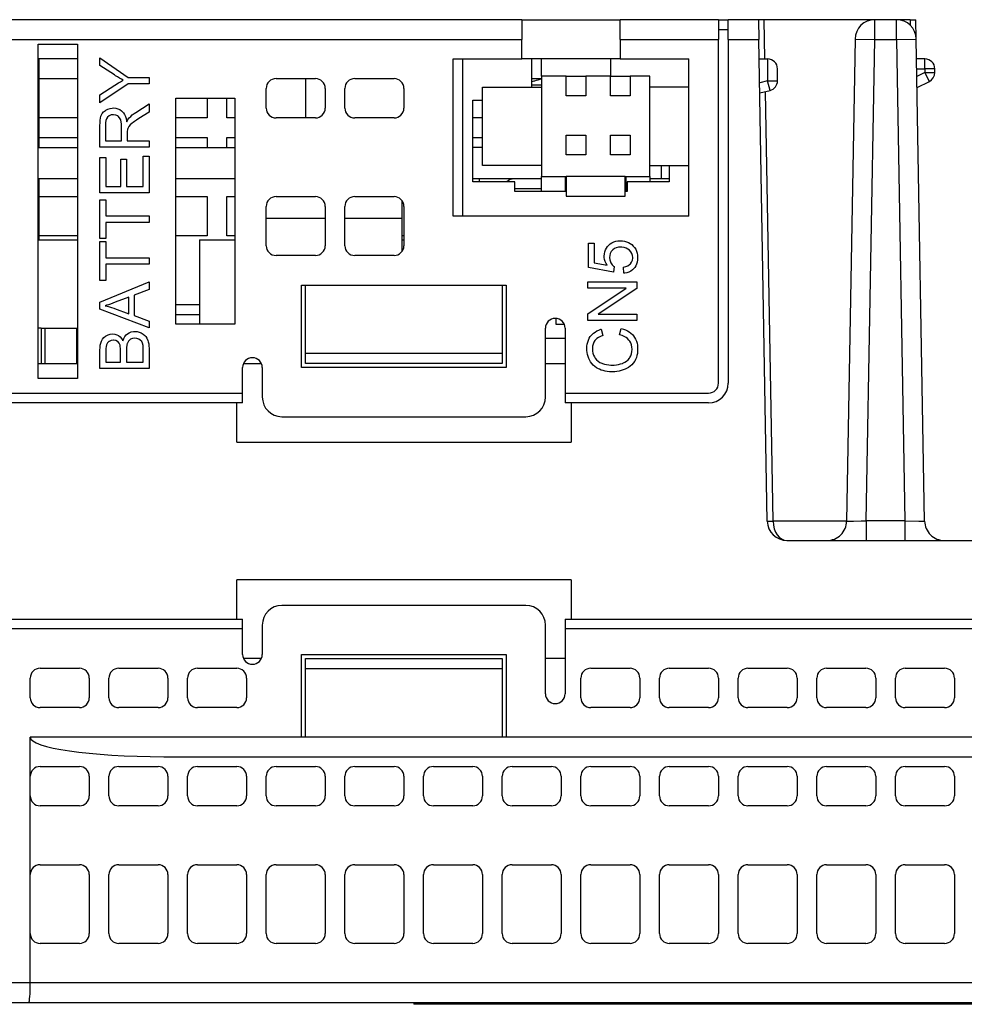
# Model space of a CAD drawing. Extents: x 14135 to 14394, y -3454 to -3177.
# Tile 4 of 25: x 14306 to 14354, y -3454 to -3403. Entities that reach past the tile are written whole.
import ezdxf

# ---------------------------------------------------------------- set-up
doc = ezdxf.new("R2010")
doc.units = 0
doc.layers.add('TEXT', color=2, linetype='CONTINUOUS')

msp = doc.modelspace()

# ---------------------------------------------------------------- linework, layer by layer
at = {"layer": 'TEXT', "color": 7}
for p, q in [((14331.21, -3403.456), (14263.21, -3403.456)), ((14331.21, -3403.456), (14331.21, -3404.456)), ((14331.21, -3403.456), (14336.21, -3403.456)), ((14341.21, -3403.456), (14336.21, -3403.456)), ((14336.21, -3404.456), (14336.21, -3403.456)), ((14341.21, -3403.456), (14341.21, -3404.456)), ((14341.21, -3403.456), (14341.71, -3403.456)), ((14341.71, -3404.456), (14341.71, -3403.456)), ((14343.248, -3403.456), (14341.71, -3403.456)), ((14343.541, -3403.456), (14343.248, -3403.456)), ((14343.248, -3403.456), (14343.265, -3404.456)), ((14343.575, -3405.456), (14343.541, -3403.456)), ((14349.155, -3403.456), (14343.541, -3403.456)), ((14349.155, -3404.456), (14349.155, -3403.456)), ((14350.265, -3403.456), (14349.155, -3403.456)), ((14350.265, -3404.456), (14350.265, -3403.456)), ((14350.955, -3403.456), (14350.265, -3403.456)), ((14350.955, -3403.456), (14351.248, -3403.456)), ((14350.955, -3403.456), (14350.96, -3403.737)), ((14351.265, -3404.439), (14351.248, -3403.456)), ((14341.21, -3403.956), (14341.71, -3403.956)), ((14263.21, -3404.456), (14331.21, -3404.456)), ((14306.61, -3404.706), (14308.61, -3404.706)), ((14306.61, -3421.706), (14306.61, -3404.706)), ((14308.61, -3404.706), (14308.61, -3421.706)), ((14331.21, -3405.456), (14331.21, -3404.456)), ((14336.21, -3404.456), (14341.21, -3404.456)), ((14336.21, -3404.456), (14336.21, -3405.456)), ((14341.21, -3421.956), (14341.21, -3404.456)), ((14341.71, -3404.456), (14343.265, -3404.456)), ((14341.71, -3404.456), (14341.71, -3421.956)), ((14343.693, -3428.974), (14343.265, -3404.456)), ((14348.156, -3404.439), (14347.727, -3428.974)), ((14348.156, -3404.439), (14349.155, -3404.456)), ((14348.728, -3428.956), (14349.155, -3404.456)), ((14349.155, -3404.456), (14350.265, -3404.456)), ((14350.265, -3404.456), (14351.265, -3404.439)), ((14350.265, -3404.456), (14350.693, -3428.956)), ((14351.693, -3428.974), (14351.265, -3404.439)), ((14308.61, -3405.456), (14306.61, -3405.456)), ((14306.639, -3405.456), (14306.641, -3406.456)), ((14309.755, -3405.785), (14309.755, -3405.4)), ((14309.755, -3405.4), (14311.196, -3406.396)), ((14310.49, -3406.269), (14309.755, -3405.785)), ((14327.71, -3405.456), (14331.21, -3405.456)), ((14327.71, -3413.456), (14327.71, -3405.456)), ((14328.21, -3413.456), (14328.21, -3405.456)), ((14336.21, -3405.456), (14331.21, -3405.456)), ((14331.71, -3406.882), (14331.71, -3405.456)), ((14332.21, -3406.332), (14332.21, -3405.456)), ((14335.71, -3405.456), (14335.71, -3406.332)), ((14336.21, -3405.456), (14339.71, -3405.456)), ((14339.71, -3413.456), (14339.71, -3405.456)), ((14343.283, -3405.456), (14343.71, -3405.456)), ((14343.71, -3405.456), (14343.71, -3406.566)), ((14351.71, -3405.456), (14351.283, -3405.456)), ((14351.71, -3405.956), (14351.71, -3405.456)), ((14310.546, -3406.305), (14310.49, -3406.269)), ((14344.21, -3406.566), (14344.21, -3405.956)), ((14351.291, -3405.956), (14351.71, -3405.956)), ((14351.71, -3406.147), (14351.298, -3406.353)), ((14352.21, -3405.956), (14351.71, -3405.956)), ((14351.71, -3405.956), (14351.71, -3406.147)), ((14351.934, -3406.594), (14351.71, -3406.147)), ((14351.71, -3406.147), (14352.21, -3406.147)), ((14352.21, -3406.147), (14352.21, -3405.956)), ((14306.641, -3406.456), (14306.643, -3408.456)), ((14306.641, -3406.456), (14308.61, -3406.456)), ((14311.196, -3406.726), (14309.755, -3407.689)), ((14309.755, -3407.287), (14310.509, -3406.794)), ((14310.509, -3406.794), (14310.705, -3406.672)), ((14310.649, -3406.371), (14310.546, -3406.305)), ((14310.749, -3406.432), (14310.649, -3406.371)), ((14310.705, -3406.672), (14310.803, -3406.614)), ((14310.842, -3406.489), (14310.749, -3406.432)), ((14310.803, -3406.614), (14310.902, -3406.558)), ((14310.932, -3406.541), (14310.842, -3406.489)), ((14310.902, -3406.558), (14310.932, -3406.541)), ((14311.196, -3406.396), (14312.255, -3406.396)), ((14312.255, -3406.726), (14311.196, -3406.726)), ((14312.255, -3406.396), (14312.255, -3406.726)), ((14318.71, -3406.456), (14320.71, -3406.456)), ((14320.21, -3406.456), (14320.21, -3408.456)), ((14322.71, -3406.456), (14324.71, -3406.456)), ((14331.71, -3406.456), (14332.21, -3406.456)), ((14331.71, -3406.772), (14332.21, -3406.772)), ((14331.846, -3406.581), (14331.828, -3406.581)), ((14331.861, -3406.576), (14331.858, -3406.576)), ((14333.46, -3406.332), (14332.21, -3406.332)), ((14332.21, -3406.332), (14332.21, -3411.432)), ((14333.46, -3407.332), (14333.46, -3406.332)), ((14333.46, -3406.332), (14334.46, -3406.332)), ((14334.46, -3406.332), (14334.46, -3407.332)), ((14335.71, -3406.332), (14334.46, -3406.332)), ((14335.71, -3407.332), (14335.71, -3406.332)), ((14335.71, -3406.332), (14336.71, -3406.332)), ((14336.71, -3406.332), (14336.71, -3407.332)), ((14337.71, -3406.332), (14336.71, -3406.332)), ((14337.71, -3411.432), (14337.71, -3406.332)), ((14343.71, -3406.566), (14343.304, -3406.667)), ((14343.71, -3406.566), (14344.21, -3406.566)), ((14343.831, -3407.051), (14343.71, -3406.566)), ((14351.308, -3406.907), (14351.934, -3406.594)), ((14309.755, -3407.689), (14309.755, -3407.287)), ((14318.21, -3407.956), (14318.21, -3406.956)), ((14321.21, -3406.956), (14321.21, -3407.956)), ((14322.21, -3407.956), (14322.21, -3406.956)), ((14325.21, -3406.956), (14325.21, -3407.956)), ((14329.21, -3410.882), (14329.21, -3406.882)), ((14329.21, -3406.882), (14332.21, -3406.882)), ((14339.71, -3406.882), (14337.71, -3406.882)), ((14343.313, -3407.181), (14343.831, -3407.051)), ((14343.986, -3428.974), (14343.604, -3407.108)), ((14311.574, -3408.178), (14312.255, -3407.744)), ((14312.255, -3407.744), (14312.255, -3408.16)), ((14313.61, -3407.456), (14316.61, -3407.456)), ((14313.61, -3418.956), (14313.61, -3407.456)), ((14315.21, -3407.456), (14315.21, -3408.456)), ((14316.21, -3408.456), (14316.21, -3407.456)), ((14316.61, -3407.456), (14316.61, -3418.956)), ((14328.71, -3407.556), (14329.21, -3407.556)), ((14328.71, -3411.706), (14328.71, -3407.556)), ((14334.46, -3407.332), (14333.46, -3407.332)), ((14336.71, -3407.332), (14335.71, -3407.332)), ((14309.822, -3408.329), (14309.872, -3408.231)), ((14309.872, -3408.231), (14309.941, -3408.145)), ((14309.941, -3408.145), (14310.029, -3408.072)), ((14310.029, -3408.072), (14310.06, -3408.052)), ((14310.06, -3408.052), (14310.161, -3408.001)), ((14310.161, -3408.001), (14310.267, -3407.967)), ((14310.267, -3407.967), (14310.38, -3407.95)), ((14310.436, -3408.289), (14310.324, -3408.304)), ((14310.38, -3407.95), (14310.436, -3407.948)), ((14310.436, -3407.948), (14310.554, -3407.957)), ((14310.448, -3408.289), (14310.436, -3408.289)), ((14310.558, -3408.307), (14310.448, -3408.289)), ((14310.554, -3407.957), (14310.662, -3407.984)), ((14310.662, -3407.984), (14310.761, -3408.028)), ((14310.761, -3408.028), (14310.851, -3408.091)), ((14310.851, -3408.091), (14310.885, -3408.12)), ((14310.885, -3408.12), (14310.95, -3408.192)), ((14310.95, -3408.192), (14311.005, -3408.278)), ((14311.005, -3408.278), (14311.05, -3408.378)), ((14311.401, -3408.304), (14311.495, -3408.232)), ((14311.495, -3408.232), (14311.574, -3408.178)), ((14312.255, -3408.16), (14311.735, -3408.49)), ((14306.643, -3408.456), (14306.644, -3409.456)), ((14308.61, -3408.456), (14306.643, -3408.456)), ((14309.755, -3408.837), (14309.758, -3408.698)), ((14309.758, -3408.698), (14309.768, -3408.573)), ((14309.768, -3408.573), (14309.784, -3408.464)), ((14309.784, -3408.464), (14309.807, -3408.371)), ((14309.807, -3408.371), (14309.822, -3408.329)), ((14310.037, -3408.709), (14310.031, -3408.824)), ((14310.057, -3408.592), (14310.037, -3408.709)), ((14310.094, -3408.494), (14310.057, -3408.592)), ((14310.145, -3408.416), (14310.094, -3408.494)), ((14310.226, -3408.347), (14310.145, -3408.416)), ((14310.324, -3408.304), (14310.226, -3408.347)), ((14310.661, -3408.355), (14310.558, -3408.307)), ((14310.681, -3408.37), (14310.661, -3408.355)), ((14310.757, -3408.447), (14310.681, -3408.37)), ((14310.81, -3408.549), (14310.757, -3408.447)), ((14310.815, -3408.561), (14310.81, -3408.549)), ((14310.839, -3408.656), (14310.815, -3408.561)), ((14310.854, -3408.77), (14310.839, -3408.656)), ((14310.858, -3408.904), (14310.854, -3408.77)), ((14311.05, -3408.378), (14311.086, -3408.491)), ((14311.086, -3408.491), (14311.112, -3408.617)), ((14311.112, -3408.617), (14311.117, -3408.652)), ((14311.117, -3408.652), (14311.178, -3408.539)), ((14311.178, -3408.539), (14311.238, -3408.457)), ((14311.238, -3408.457), (14311.242, -3408.452)), ((14311.242, -3408.452), (14311.317, -3408.376)), ((14311.39, -3408.729), (14311.292, -3408.814)), ((14311.317, -3408.376), (14311.401, -3408.304)), ((14311.436, -3408.693), (14311.39, -3408.729)), ((14311.52, -3408.633), (14311.436, -3408.693)), ((14311.619, -3408.565), (14311.52, -3408.633)), ((14311.735, -3408.49), (14311.619, -3408.565)), ((14315.21, -3408.456), (14313.61, -3408.456)), ((14316.61, -3408.456), (14316.21, -3408.456)), ((14320.71, -3408.456), (14318.71, -3408.456)), ((14324.71, -3408.456), (14322.71, -3408.456)), ((14329.21, -3408.456), (14328.71, -3408.456)), ((14309.755, -3409.945), (14309.755, -3408.837)), ((14310.031, -3408.824), (14310.031, -3409.615)), ((14310.858, -3409.615), (14310.858, -3408.904)), ((14311.146, -3409.144), (14311.145, -3409.231)), ((14311.145, -3409.231), (14311.145, -3409.615)), ((14311.156, -3409.047), (14311.146, -3409.144)), ((14311.172, -3408.999), (14311.156, -3409.047)), ((14311.223, -3408.895), (14311.172, -3408.999)), ((14311.226, -3408.889), (14311.223, -3408.895)), ((14311.292, -3408.814), (14311.226, -3408.889)), ((14306.644, -3409.456), (14306.645, -3409.956)), ((14306.644, -3409.456), (14308.61, -3409.456)), ((14310.031, -3409.615), (14310.858, -3409.615)), ((14311.145, -3409.615), (14312.255, -3409.615)), ((14312.255, -3409.615), (14312.255, -3409.945)), ((14313.61, -3409.456), (14315.21, -3409.456)), ((14315.21, -3409.456), (14315.21, -3409.956)), ((14316.21, -3409.956), (14316.21, -3409.456)), ((14316.21, -3409.456), (14316.61, -3409.456)), ((14328.71, -3409.456), (14329.21, -3409.456)), ((14333.46, -3409.332), (14334.46, -3409.332)), ((14333.46, -3410.332), (14333.46, -3409.332)), ((14334.46, -3409.332), (14334.46, -3410.332)), ((14335.71, -3409.332), (14336.71, -3409.332)), ((14335.71, -3410.332), (14335.71, -3409.332)), ((14336.71, -3409.332), (14336.71, -3410.332)), ((14306.61, -3409.956), (14308.61, -3409.956)), ((14312.255, -3409.945), (14309.755, -3409.945)), ((14313.61, -3409.956), (14316.61, -3409.956)), ((14329.21, -3409.956), (14328.71, -3409.956)), ((14309.755, -3412.269), (14309.755, -3410.465)), ((14309.755, -3410.465), (14310.049, -3410.465)), ((14310.049, -3410.465), (14310.049, -3411.939)), ((14310.816, -3411.939), (14310.816, -3410.558)), ((14310.816, -3410.558), (14311.109, -3410.558)), ((14311.109, -3410.558), (14311.109, -3411.939)), ((14311.959, -3411.939), (14311.959, -3410.407)), ((14311.959, -3410.407), (14312.255, -3410.407)), ((14312.255, -3410.407), (14312.255, -3412.269)), ((14334.46, -3410.332), (14333.46, -3410.332)), ((14336.71, -3410.332), (14335.71, -3410.332)), ((14332.21, -3410.882), (14329.21, -3410.882)), ((14337.71, -3410.882), (14339.71, -3410.882)), ((14338.31, -3411.556), (14338.31, -3410.882)), ((14338.71, -3410.882), (14338.71, -3411.706)), ((14308.61, -3411.556), (14306.61, -3411.556)), ((14306.647, -3411.556), (14306.648, -3412.456)), ((14316.61, -3411.556), (14313.61, -3411.556)), ((14332.21, -3411.556), (14328.71, -3411.556)), ((14330.86, -3411.706), (14328.71, -3411.706)), ((14329.06, -3411.706), (14329.06, -3411.556)), ((14330.86, -3412.206), (14330.86, -3411.706)), ((14332.21, -3412.206), (14332.21, -3411.432)), ((14332.21, -3411.432), (14333.46, -3411.432)), ((14333.41, -3411.432), (14333.41, -3412.206)), ((14333.46, -3411.556), (14333.41, -3411.556)), ((14336.46, -3411.432), (14333.46, -3411.432)), ((14333.46, -3411.432), (14333.46, -3412.432)), ((14336.46, -3412.432), (14336.46, -3411.432)), ((14336.46, -3411.432), (14337.71, -3411.432)), ((14336.51, -3411.556), (14336.46, -3411.556)), ((14336.51, -3412.206), (14336.51, -3411.432)), ((14336.56, -3411.706), (14336.56, -3412.206)), ((14338.71, -3411.706), (14336.56, -3411.706)), ((14337.71, -3411.432), (14337.71, -3411.706)), ((14338.31, -3411.556), (14337.71, -3411.556)), ((14338.71, -3411.556), (14338.31, -3411.556)), ((14312.255, -3412.269), (14309.755, -3412.269)), ((14310.049, -3411.939), (14310.816, -3411.939)), ((14311.109, -3411.939), (14311.959, -3411.939)), ((14332.21, -3412.056), (14330.86, -3412.056)), ((14333.46, -3412.206), (14330.86, -3412.206)), ((14333.41, -3412.056), (14333.46, -3412.056)), ((14336.46, -3412.056), (14336.51, -3412.056)), ((14336.56, -3412.206), (14336.46, -3412.206)), ((14306.648, -3412.456), (14306.65, -3414.456)), ((14306.648, -3412.456), (14308.61, -3412.456)), ((14309.755, -3414.595), (14309.755, -3412.615)), ((14309.755, -3412.615), (14310.049, -3412.615)), ((14310.049, -3412.615), (14310.049, -3413.442)), ((14313.61, -3412.456), (14315.21, -3412.456)), ((14315.21, -3412.456), (14315.21, -3414.456)), ((14316.21, -3414.456), (14316.21, -3412.456)), ((14316.21, -3412.456), (14316.61, -3412.456)), ((14318.71, -3412.456), (14320.71, -3412.456)), ((14322.71, -3412.456), (14324.71, -3412.456)), ((14325.11, -3412.656), (14325.11, -3413.556)), ((14333.46, -3412.432), (14336.46, -3412.432)), ((14318.21, -3414.956), (14318.21, -3412.956)), ((14321.21, -3412.956), (14321.21, -3414.956)), ((14322.21, -3414.956), (14322.21, -3412.956)), ((14325.21, -3412.956), (14325.21, -3414.956)), ((14310.049, -3413.442), (14312.255, -3413.442)), ((14312.255, -3413.772), (14310.049, -3413.772)), ((14310.049, -3413.772), (14310.049, -3414.595)), ((14312.255, -3413.442), (14312.255, -3413.772)), ((14318.21, -3413.556), (14320.96, -3413.556)), ((14320.96, -3413.556), (14321.21, -3413.556)), ((14322.21, -3413.556), (14325.11, -3413.556)), ((14325.11, -3413.556), (14325.11, -3415.256)), ((14339.71, -3413.456), (14327.71, -3413.456)), ((14306.61, -3414.656), (14308.61, -3414.656)), ((14306.65, -3414.456), (14306.651, -3414.656)), ((14308.61, -3414.456), (14306.65, -3414.456)), ((14310.049, -3414.595), (14309.755, -3414.595)), ((14309.755, -3416.726), (14309.755, -3414.747)), ((14309.755, -3414.747), (14310.049, -3414.747)), ((14310.049, -3414.747), (14310.049, -3415.573)), ((14315.21, -3414.456), (14313.61, -3414.456)), ((14314.81, -3414.656), (14316.61, -3414.656)), ((14314.81, -3414.656), (14314.81, -3418.956)), ((14316.61, -3414.456), (14316.21, -3414.456)), ((14325.21, -3414.456), (14325.11, -3414.456)), ((14325.11, -3414.656), (14325.21, -3414.656)), ((14335.706, -3414.862), (14335.792, -3414.806)), ((14335.792, -3414.806), (14335.885, -3414.762)), ((14335.885, -3414.762), (14335.986, -3414.731)), ((14335.986, -3414.731), (14336.094, -3414.712)), ((14336.094, -3414.712), (14336.209, -3414.706)), ((14336.209, -3414.706), (14336.21, -3414.706)), ((14336.21, -3414.706), (14336.323, -3414.711)), ((14336.323, -3414.711), (14336.43, -3414.729)), ((14336.43, -3414.729), (14336.533, -3414.757)), ((14336.533, -3414.757), (14336.63, -3414.798)), ((14336.63, -3414.798), (14336.722, -3414.849)), ((14334.591, -3416.065), (14334.591, -3414.823)), ((14334.591, -3414.823), (14334.884, -3414.823)), ((14334.884, -3414.823), (14334.884, -3415.82)), ((14335.406, -3415.372), (14335.427, -3415.268)), ((14335.427, -3415.268), (14335.462, -3415.169)), ((14335.462, -3415.169), (14335.51, -3415.077)), ((14335.51, -3415.077), (14335.571, -3414.991)), ((14335.571, -3414.991), (14335.627, -3414.931)), ((14335.627, -3414.931), (14335.706, -3414.862)), ((14335.756, -3415.257), (14335.709, -3415.348)), ((14335.823, -3415.178), (14335.756, -3415.257)), ((14335.839, -3415.163), (14335.823, -3415.178)), ((14335.919, -3415.106), (14335.839, -3415.163)), ((14336.013, -3415.064), (14335.919, -3415.106)), ((14336.118, -3415.039), (14336.013, -3415.064)), ((14336.237, -3415.031), (14336.118, -3415.039)), ((14336.295, -3415.033), (14336.237, -3415.031)), ((14336.407, -3415.047), (14336.295, -3415.033)), ((14336.51, -3415.078), (14336.407, -3415.047)), ((14336.6, -3415.124), (14336.51, -3415.078)), ((14336.68, -3415.184), (14336.6, -3415.124)), ((14336.752, -3415.264), (14336.68, -3415.184)), ((14336.722, -3414.849), (14336.797, -3414.903)), ((14336.805, -3415.353), (14336.752, -3415.264)), ((14336.797, -3414.903), (14336.876, -3414.974)), ((14336.876, -3414.974), (14336.944, -3415.053)), ((14336.944, -3415.053), (14336.999, -3415.138)), ((14336.999, -3415.138), (14337.042, -3415.231)), ((14337.042, -3415.231), (14337.073, -3415.33)), ((14310.049, -3415.573), (14312.255, -3415.573)), ((14312.255, -3415.573), (14312.255, -3415.903)), ((14320.71, -3415.456), (14318.71, -3415.456)), ((14324.71, -3415.456), (14322.71, -3415.456)), ((14335.4, -3415.483), (14335.406, -3415.372)), ((14335.403, -3415.554), (14335.4, -3415.483)), ((14335.42, -3415.657), (14335.403, -3415.554)), ((14335.451, -3415.758), (14335.42, -3415.657)), ((14335.496, -3415.857), (14335.451, -3415.758)), ((14335.68, -3415.45), (14335.67, -3415.564)), ((14335.67, -3415.564), (14335.681, -3415.676)), ((14335.709, -3415.348), (14335.68, -3415.45)), ((14335.681, -3415.676), (14335.711, -3415.777)), ((14335.711, -3415.777), (14335.737, -3415.831)), ((14336.728, -3415.873), (14336.79, -3415.786)), ((14336.79, -3415.786), (14336.83, -3415.69)), ((14336.836, -3415.452), (14336.805, -3415.353)), ((14336.83, -3415.69), (14336.847, -3415.583)), ((14336.848, -3415.559), (14336.836, -3415.452)), ((14336.847, -3415.583), (14336.848, -3415.559)), ((14337.075, -3415.786), (14337.045, -3415.888)), ((14337.073, -3415.33), (14337.093, -3415.437)), ((14337.093, -3415.677), (14337.075, -3415.786)), ((14337.093, -3415.437), (14337.099, -3415.551)), ((14337.099, -3415.559), (14337.093, -3415.677)), ((14337.099, -3415.551), (14337.099, -3415.559)), ((14312.255, -3415.903), (14310.049, -3415.903)), ((14310.049, -3415.903), (14310.049, -3416.726)), ((14335.875, -3416.307), (14334.591, -3416.065)), ((14334.884, -3415.82), (14335.557, -3415.954)), ((14335.557, -3415.954), (14335.496, -3415.857)), ((14335.737, -3415.831), (14335.801, -3415.922)), ((14335.801, -3415.922), (14335.879, -3415.995)), ((14335.913, -3416.019), (14335.875, -3416.307)), ((14335.879, -3415.995), (14335.913, -3416.019)), ((14336.375, -3416.04), (14336.494, -3416.013)), ((14336.402, -3416.362), (14336.375, -3416.04)), ((14336.494, -3416.013), (14336.595, -3415.973)), ((14336.658, -3416.298), (14336.557, -3416.333)), ((14336.595, -3415.973), (14336.679, -3415.919)), ((14336.75, -3416.25), (14336.658, -3416.298)), ((14336.679, -3415.919), (14336.728, -3415.873)), ((14336.833, -3416.188), (14336.75, -3416.25)), ((14336.908, -3416.114), (14336.833, -3416.188)), ((14336.948, -3416.067), (14336.908, -3416.114)), ((14337.002, -3415.982), (14336.948, -3416.067)), ((14337.045, -3415.888), (14337.002, -3415.982)), ((14310.049, -3416.726), (14309.755, -3416.726)), ((14309.755, -3417.825), (14312.255, -3416.803)), ((14312.255, -3416.803), (14312.255, -3417.179)), ((14334.558, -3417.109), (14334.558, -3416.793)), ((14334.558, -3416.793), (14337.057, -3416.793)), ((14336.447, -3416.356), (14336.402, -3416.362)), ((14336.557, -3416.333), (14336.447, -3416.356)), ((14337.057, -3416.793), (14337.057, -3417.132)), ((14312.255, -3417.179), (14311.497, -3417.47)), ((14320.01, -3421.156), (14320.01, -3416.956)), ((14320.01, -3416.956), (14330.41, -3416.956)), ((14320.21, -3420.42), (14320.21, -3416.956)), ((14330.21, -3416.956), (14330.21, -3420.42)), ((14330.41, -3416.956), (14330.41, -3421.156)), ((14334.558, -3418.421), (14336.52, -3417.109)), ((14336.52, -3417.109), (14334.558, -3417.109)), ((14337.057, -3417.132), (14335.092, -3418.443)), ((14311.228, -3417.573), (14310.536, -3417.834)), ((14311.228, -3418.419), (14311.228, -3417.573)), ((14311.497, -3417.47), (14311.497, -3418.514)), ((14309.755, -3418.181), (14309.755, -3417.825)), ((14312.255, -3419.14), (14309.755, -3418.181)), ((14310.086, -3417.99), (14310.017, -3418.01)), ((14310.017, -3418.01), (14310.129, -3418.035)), ((14310.184, -3417.959), (14310.086, -3417.99)), ((14310.129, -3418.035), (14310.239, -3418.063)), ((14310.291, -3417.923), (14310.184, -3417.959)), ((14310.239, -3418.063), (14310.349, -3418.096)), ((14310.409, -3417.881), (14310.291, -3417.923)), ((14310.349, -3418.096), (14310.459, -3418.132)), ((14310.536, -3417.834), (14310.409, -3417.881)), ((14310.459, -3418.132), (14310.494, -3418.145)), ((14310.494, -3418.145), (14311.228, -3418.419)), ((14313.61, -3417.956), (14314.81, -3417.956)), ((14311.497, -3418.514), (14312.255, -3418.789)), ((14312.255, -3418.789), (14312.255, -3419.14)), ((14313.61, -3418.456), (14314.81, -3418.456)), ((14332.94, -3418.657), (14332.94, -3418.956)), ((14334.558, -3418.76), (14334.558, -3418.421)), ((14337.057, -3418.76), (14334.558, -3418.76)), ((14335.092, -3418.443), (14337.057, -3418.443)), ((14337.057, -3418.443), (14337.057, -3418.76)), ((14306.765, -3419.156), (14306.61, -3419.156)), ((14306.765, -3419.156), (14306.965, -3419.156)), ((14306.765, -3419.156), (14306.765, -3420.956)), ((14306.965, -3420.956), (14306.965, -3419.156)), ((14306.965, -3419.156), (14308.565, -3419.156)), ((14308.565, -3419.156), (14308.61, -3419.156)), ((14308.565, -3419.156), (14308.565, -3420.956)), ((14311.348, -3419.344), (14311.459, -3419.324)), ((14311.459, -3419.324), (14311.53, -3419.321)), ((14311.53, -3419.321), (14311.646, -3419.329)), ((14316.61, -3418.956), (14313.61, -3418.956)), ((14332.41, -3422.656), (14332.41, -3419.156)), ((14332.94, -3418.956), (14333.368, -3418.956)), ((14333.41, -3419.156), (14333.41, -3422.456)), ((14334.931, -3419.348), (14335.023, -3419.294)), ((14335.023, -3419.294), (14335.124, -3419.248)), ((14335.124, -3419.248), (14335.233, -3419.209)), ((14335.233, -3419.209), (14335.243, -3419.206)), ((14335.243, -3419.206), (14335.32, -3419.532)), ((14336.181, -3419.494), (14336.264, -3419.164)), ((14336.264, -3419.164), (14336.379, -3419.198)), ((14336.379, -3419.198), (14336.486, -3419.238)), ((14336.486, -3419.238), (14336.584, -3419.286)), ((14336.584, -3419.286), (14336.675, -3419.342)), ((14309.795, -3419.912), (14309.825, -3419.819)), ((14309.825, -3419.819), (14309.83, -3419.809)), ((14309.83, -3419.809), (14309.885, -3419.709)), ((14309.885, -3419.709), (14309.957, -3419.623)), ((14309.957, -3419.623), (14310.043, -3419.552)), ((14310.043, -3419.552), (14310.064, -3419.538)), ((14310.064, -3419.538), (14310.168, -3419.486)), ((14310.168, -3419.486), (14310.275, -3419.454)), ((14310.217, -3419.824), (14310.213, -3419.826)), ((14310.318, -3419.782), (14310.217, -3419.824)), ((14310.275, -3419.454), (14310.385, -3419.441)), ((14310.433, -3419.767), (14310.318, -3419.782)), ((14310.385, -3419.441), (14310.394, -3419.441)), ((14310.394, -3419.441), (14310.506, -3419.452)), ((14310.44, -3419.767), (14310.433, -3419.767)), ((14310.556, -3419.784), (14310.44, -3419.767)), ((14310.506, -3419.452), (14310.613, -3419.486)), ((14310.652, -3419.83), (14310.556, -3419.784)), ((14310.613, -3419.486), (14310.696, -3419.528)), ((14310.696, -3419.528), (14310.781, -3419.593)), ((14310.781, -3419.593), (14310.856, -3419.677)), ((14310.856, -3419.677), (14310.918, -3419.778)), ((14310.918, -3419.778), (14310.925, -3419.79)), ((14310.925, -3419.79), (14310.966, -3419.678)), ((14310.966, -3419.678), (14311.022, -3419.579)), ((14311.022, -3419.579), (14311.09, -3419.495)), ((14311.09, -3419.495), (14311.151, -3419.441)), ((14311.206, -3419.811), (14311.149, -3419.909)), ((14311.151, -3419.441), (14311.245, -3419.383)), ((14311.286, -3419.735), (14311.206, -3419.811)), ((14311.245, -3419.383), (14311.348, -3419.344)), ((14311.312, -3419.718), (14311.286, -3419.735)), ((14311.415, -3419.677), (14311.312, -3419.718)), ((14311.53, -3419.663), (14311.415, -3419.677)), ((14311.638, -3419.674), (14311.53, -3419.663)), ((14311.739, -3419.712), (14311.638, -3419.674)), ((14311.646, -3419.329), (14311.756, -3419.354)), ((14311.806, -3419.757), (14311.739, -3419.712)), ((14311.756, -3419.354), (14311.855, -3419.393)), ((14311.88, -3419.838), (14311.806, -3419.757)), ((14311.855, -3419.393), (14311.96, -3419.456)), ((14311.96, -3419.456), (14312.045, -3419.527)), ((14312.045, -3419.527), (14312.09, -3419.577)), ((14312.09, -3419.577), (14312.145, -3419.668)), ((14312.145, -3419.668), (14312.19, -3419.774)), ((14312.19, -3419.774), (14312.212, -3419.851)), ((14332.41, -3419.656), (14333.41, -3419.656)), ((14334.559, -3419.859), (14334.593, -3419.76)), ((14334.593, -3419.76), (14334.638, -3419.667)), ((14334.638, -3419.667), (14334.692, -3419.581)), ((14334.692, -3419.581), (14334.706, -3419.563)), ((14334.706, -3419.563), (14334.773, -3419.483)), ((14334.773, -3419.483), (14334.848, -3419.412)), ((14334.848, -3419.412), (14334.931, -3419.348)), ((14334.922, -3419.784), (14334.869, -3419.87)), ((14334.947, -3419.753), (14334.922, -3419.784)), ((14335.018, -3419.685), (14334.947, -3419.753)), ((14335.104, -3419.627), (14335.018, -3419.685)), ((14335.204, -3419.575), (14335.104, -3419.627)), ((14335.32, -3419.532), (14335.204, -3419.575)), ((14336.197, -3419.498), (14336.181, -3419.494)), ((14336.312, -3419.531), (14336.197, -3419.498)), ((14336.416, -3419.572), (14336.312, -3419.531)), ((14336.508, -3419.623), (14336.416, -3419.572)), ((14336.588, -3419.685), (14336.508, -3419.623)), ((14336.657, -3419.755), (14336.588, -3419.685)), ((14336.702, -3419.815), (14336.657, -3419.755)), ((14336.675, -3419.342), (14336.756, -3419.404)), ((14336.752, -3419.906), (14336.702, -3419.815)), ((14336.756, -3419.404), (14336.829, -3419.473)), ((14336.829, -3419.473), (14336.884, -3419.537)), ((14336.884, -3419.537), (14336.945, -3419.621)), ((14336.945, -3419.621), (14336.995, -3419.712)), ((14336.995, -3419.712), (14337.036, -3419.808)), ((14337.036, -3419.808), (14337.067, -3419.909)), ((14309.755, -3420.269), (14309.759, -3420.137)), ((14309.755, -3421.206), (14309.755, -3420.269)), ((14309.759, -3420.137), (14309.773, -3420.018)), ((14309.773, -3420.018), (14309.795, -3419.912)), ((14310.05, -3420.323), (14310.049, -3420.376)), ((14310.055, -3420.185), (14310.05, -3420.323)), ((14310.066, -3420.077), (14310.055, -3420.185)), ((14310.084, -3419.997), (14310.066, -3420.077)), ((14310.132, -3419.901), (14310.084, -3419.997)), ((14310.213, -3419.826), (14310.132, -3419.901)), ((14310.656, -3419.834), (14310.652, -3419.83)), ((14310.728, -3419.912), (14310.656, -3419.834)), ((14310.777, -3420.02), (14310.728, -3419.912)), ((14310.79, -3420.084), (14310.777, -3420.02)), ((14310.801, -3420.193), (14310.79, -3420.084)), ((14310.806, -3420.336), (14310.801, -3420.193)), ((14311.106, -3420.132), (14311.1, -3420.263)), ((14311.1, -3420.263), (14311.1, -3420.876)), ((14311.12, -3420.021), (14311.106, -3420.132)), ((14311.141, -3419.932), (14311.12, -3420.021)), ((14311.149, -3419.909), (14311.141, -3419.932)), ((14311.917, -3419.913), (14311.88, -3419.838)), ((14311.948, -3420.029), (14311.917, -3419.913)), ((14311.957, -3420.116), (14311.948, -3420.029)), ((14311.959, -3420.255), (14311.957, -3420.116)), ((14311.959, -3420.876), (14311.959, -3420.255)), ((14312.212, -3419.851), (14312.232, -3419.949)), ((14312.232, -3419.949), (14312.247, -3420.059)), ((14312.247, -3420.059), (14312.254, -3420.181)), ((14312.254, -3420.181), (14312.255, -3420.255)), ((14312.255, -3420.255), (14312.255, -3421.206)), ((14334.515, -3420.192), (14334.519, -3420.075)), ((14334.517, -3420.283), (14334.515, -3420.192)), ((14334.53, -3420.393), (14334.517, -3420.283)), ((14334.519, -3420.075), (14334.535, -3419.964)), ((14334.535, -3419.964), (14334.559, -3419.859)), ((14334.806, -3420.071), (14334.798, -3420.187)), ((14334.798, -3420.187), (14334.798, -3420.2)), ((14334.798, -3420.2), (14334.804, -3420.318)), ((14334.804, -3420.318), (14334.823, -3420.427)), ((14334.83, -3419.966), (14334.806, -3420.071)), ((14334.869, -3419.87), (14334.83, -3419.966)), ((14336.788, -3420.005), (14336.752, -3419.906)), ((14336.809, -3420.111), (14336.788, -3420.005)), ((14336.808, -3420.347), (14336.817, -3420.238)), ((14336.817, -3420.225), (14336.809, -3420.111)), ((14336.817, -3420.238), (14336.817, -3420.225)), ((14337.067, -3419.909), (14337.087, -3420.017)), ((14337.095, -3420.322), (14337.084, -3420.438)), ((14337.087, -3420.017), (14337.098, -3420.129)), ((14337.099, -3420.198), (14337.095, -3420.322)), ((14337.098, -3420.129), (14337.099, -3420.198)), ((14310.049, -3420.376), (14310.049, -3420.876)), ((14310.806, -3420.876), (14310.806, -3420.336)), ((14320.21, -3420.42), (14330.21, -3420.42)), ((14320.21, -3420.956), (14320.21, -3420.42)), ((14330.21, -3420.42), (14330.21, -3420.956)), ((14334.549, -3420.499), (14334.53, -3420.393)), ((14334.579, -3420.601), (14334.549, -3420.499)), ((14334.617, -3420.702), (14334.579, -3420.601)), ((14334.664, -3420.798), (14334.617, -3420.702)), ((14334.707, -3420.868), (14334.664, -3420.798)), ((14334.823, -3420.427), (14334.854, -3420.527)), ((14334.854, -3420.527), (14334.897, -3420.619)), ((14334.897, -3420.619), (14334.936, -3420.68)), ((14334.936, -3420.68), (14335.005, -3420.763)), ((14335.005, -3420.763), (14335.083, -3420.834)), ((14336.537, -3420.83), (14336.615, -3420.76)), ((14336.615, -3420.76), (14336.68, -3420.679)), ((14336.68, -3420.679), (14336.699, -3420.649)), ((14336.699, -3420.649), (14336.75, -3420.552)), ((14336.75, -3420.552), (14336.785, -3420.451)), ((14336.785, -3420.451), (14336.808, -3420.347)), ((14336.952, -3420.826), (14336.935, -3420.854)), ((14336.997, -3420.74), (14336.952, -3420.826)), ((14337.034, -3420.646), (14336.997, -3420.74)), ((14337.063, -3420.545), (14337.034, -3420.646)), ((14337.084, -3420.438), (14337.063, -3420.545)), ((14306.61, -3420.956), (14308.61, -3420.956)), ((14312.255, -3421.206), (14309.755, -3421.206)), ((14310.049, -3420.876), (14310.806, -3420.876)), ((14311.1, -3420.876), (14311.959, -3420.876)), ((14317.01, -3422.456), (14317.01, -3421.156)), ((14317.052, -3420.956), (14317.968, -3420.956)), ((14318.01, -3421.156), (14318.01, -3422.656)), ((14330.41, -3421.156), (14320.01, -3421.156)), ((14330.21, -3420.956), (14320.21, -3420.956)), ((14332.41, -3420.956), (14333.41, -3420.956)), ((14334.77, -3420.954), (14334.707, -3420.868)), ((14334.842, -3421.033), (14334.77, -3420.954)), ((14334.922, -3421.104), (14334.842, -3421.033)), ((14335.01, -3421.166), (14334.922, -3421.104)), ((14335.107, -3421.221), (14335.01, -3421.166)), ((14335.083, -3420.834), (14335.172, -3420.894)), ((14335.151, -3421.243), (14335.107, -3421.221)), ((14335.246, -3421.282), (14335.151, -3421.243)), ((14335.172, -3420.894), (14335.271, -3420.94)), ((14335.345, -3421.314), (14335.246, -3421.282)), ((14335.271, -3420.94), (14335.306, -3420.952)), ((14335.306, -3420.952), (14335.411, -3420.983)), ((14335.448, -3421.339), (14335.345, -3421.314)), ((14335.411, -3420.983), (14335.517, -3421.006)), ((14335.517, -3421.006), (14335.625, -3421.022)), ((14335.625, -3421.022), (14335.734, -3421.029)), ((14335.734, -3421.029), (14335.786, -3421.03)), ((14335.786, -3421.03), (14335.906, -3421.027)), ((14335.906, -3421.027), (14336.02, -3421.017)), ((14336.02, -3421.017), (14336.128, -3420.999)), ((14336.128, -3420.999), (14336.229, -3420.975)), ((14336.256, -3421.309), (14336.152, -3421.335)), ((14336.229, -3420.975), (14336.324, -3420.944)), ((14336.358, -3421.278), (14336.256, -3421.309)), ((14336.324, -3420.944), (14336.343, -3420.938)), ((14336.343, -3420.938), (14336.446, -3420.89)), ((14336.459, -3421.238), (14336.358, -3421.278)), ((14336.446, -3420.89), (14336.537, -3420.83)), ((14336.538, -3421.202), (14336.459, -3421.238)), ((14336.635, -3421.147), (14336.538, -3421.202)), ((14336.724, -3421.085), (14336.635, -3421.147)), ((14336.803, -3421.015), (14336.724, -3421.085)), ((14336.873, -3420.939), (14336.803, -3421.015)), ((14336.935, -3420.854), (14336.873, -3420.939)), ((14308.61, -3421.706), (14306.61, -3421.706)), ((14335.557, -3421.357), (14335.448, -3421.339)), ((14335.67, -3421.368), (14335.557, -3421.357)), ((14335.788, -3421.372), (14335.67, -3421.368)), ((14335.824, -3421.371), (14335.788, -3421.372)), ((14335.936, -3421.366), (14335.824, -3421.371)), ((14336.044, -3421.354), (14335.936, -3421.366)), ((14336.152, -3421.335), (14336.044, -3421.354)), ((14263.21, -3422.456), (14317.01, -3422.456)), ((14317.01, -3422.956), (14317.01, -3422.456)), ((14333.41, -3422.456), (14333.41, -3422.956)), ((14333.41, -3422.456), (14340.71, -3422.456)), ((14316.71, -3422.956), (14263.21, -3422.956)), ((14316.71, -3424.956), (14316.71, -3422.956)), ((14317.01, -3422.956), (14316.71, -3422.956)), ((14333.71, -3422.956), (14333.41, -3422.956)), ((14340.71, -3422.956), (14333.71, -3422.956)), ((14333.71, -3422.956), (14333.71, -3424.956)), ((14319.01, -3423.656), (14331.41, -3423.656)), ((14316.71, -3424.956), (14333.71, -3424.956)), ((14347.728, -3428.974), (14343.986, -3428.974)), ((14347.727, -3428.974), (14347.744, -3428.973)), ((14347.744, -3428.973), (14348.02, -3428.968)), ((14348.02, -3428.968), (14348.083, -3428.967)), ((14348.083, -3428.967), (14348.462, -3428.961)), ((14348.462, -3428.961), (14348.728, -3428.956)), ((14350.693, -3428.956), (14348.728, -3428.956)), ((14348.728, -3428.956), (14348.728, -3429.663)), ((14350.693, -3428.956), (14350.716, -3428.957)), ((14350.693, -3428.956), (14350.693, -3429.663)), ((14350.716, -3428.957), (14351.4, -3428.968)), ((14351.4, -3428.968), (14351.693, -3428.974)), ((14348.728, -3429.663), (14348.728, -3429.956)), ((14350.693, -3429.663), (14350.693, -3429.956)), ((14344.693, -3429.956), (14348.728, -3429.956)), ((14348.728, -3429.956), (14350.693, -3429.956)), ((14350.693, -3429.956), (14356.728, -3429.956)), ((14316.71, -3433.956), (14316.71, -3431.956)), ((14333.71, -3431.956), (14316.71, -3431.956)), ((14333.71, -3431.956), (14333.71, -3433.956)), ((14331.41, -3433.256), (14319.01, -3433.256)), ((14263.21, -3433.956), (14316.71, -3433.956)), ((14316.71, -3433.956), (14317.01, -3433.956)), ((14317.01, -3434.456), (14317.01, -3433.956)), ((14318.01, -3434.256), (14318.01, -3435.756)), ((14332.41, -3437.756), (14332.41, -3434.256)), ((14333.41, -3433.956), (14333.71, -3433.956)), ((14333.41, -3433.956), (14333.41, -3434.456)), ((14333.71, -3433.956), (14390.71, -3433.956)), ((14317.01, -3434.456), (14263.21, -3434.456)), ((14317.01, -3435.756), (14317.01, -3434.456)), ((14390.21, -3434.456), (14333.41, -3434.456)), ((14333.41, -3434.456), (14333.41, -3437.756)), ((14320.01, -3439.956), (14320.01, -3435.756)), ((14320.01, -3435.756), (14330.41, -3435.756)), ((14330.41, -3435.756), (14330.41, -3439.956)), ((14317.968, -3435.956), (14317.052, -3435.956)), ((14320.21, -3436.492), (14320.21, -3435.956)), ((14320.21, -3435.956), (14330.21, -3435.956)), ((14330.21, -3435.956), (14330.21, -3436.492)), ((14333.41, -3435.956), (14332.41, -3435.956)), ((14306.71, -3436.456), (14308.71, -3436.456)), ((14310.71, -3436.456), (14312.71, -3436.456)), ((14314.71, -3436.456), (14316.71, -3436.456)), ((14330.21, -3436.492), (14320.21, -3436.492)), ((14320.21, -3439.956), (14320.21, -3436.492)), ((14330.21, -3436.492), (14330.21, -3439.956)), ((14334.71, -3436.456), (14336.71, -3436.456)), ((14338.71, -3436.456), (14340.71, -3436.456)), ((14342.71, -3436.456), (14344.71, -3436.456)), ((14346.71, -3436.456), (14348.71, -3436.456)), ((14350.71, -3436.456), (14352.71, -3436.456)), ((14306.21, -3437.956), (14306.21, -3436.956)), ((14309.21, -3436.956), (14309.21, -3437.956)), ((14310.21, -3437.956), (14310.21, -3436.956)), ((14313.21, -3436.956), (14313.21, -3437.956)), ((14314.21, -3437.956), (14314.21, -3436.956)), ((14317.21, -3436.956), (14317.21, -3437.956)), ((14334.21, -3437.956), (14334.21, -3436.956)), ((14337.21, -3436.956), (14337.21, -3437.956)), ((14338.21, -3437.956), (14338.21, -3436.956)), ((14341.21, -3436.956), (14341.21, -3437.956)), ((14342.21, -3437.956), (14342.21, -3436.956)), ((14345.21, -3436.956), (14345.21, -3437.956)), ((14346.21, -3437.956), (14346.21, -3436.956)), ((14349.21, -3436.956), (14349.21, -3437.956)), ((14350.21, -3437.956), (14350.21, -3436.956)), ((14353.21, -3436.956), (14353.21, -3437.956)), ((14308.71, -3438.456), (14306.71, -3438.456)), ((14312.71, -3438.456), (14310.71, -3438.456)), ((14316.71, -3438.456), (14314.71, -3438.456)), ((14336.71, -3438.456), (14334.71, -3438.456)), ((14340.71, -3438.456), (14338.71, -3438.456)), ((14344.71, -3438.456), (14342.71, -3438.456)), ((14348.71, -3438.456), (14346.71, -3438.456)), ((14352.71, -3438.456), (14350.71, -3438.456)), ((14320.01, -3439.956), (14306.21, -3439.956)), ((14306.21, -3441.956), (14306.21, -3439.956)), ((14330.41, -3439.956), (14320.01, -3439.956)), ((14390.71, -3439.956), (14330.41, -3439.956)), ((14313.01, -3440.956), (14390.71, -3440.956)), ((14306.71, -3441.456), (14308.71, -3441.456)), ((14310.71, -3441.456), (14312.71, -3441.456)), ((14314.71, -3441.456), (14316.71, -3441.456)), ((14318.71, -3441.456), (14320.71, -3441.456)), ((14322.71, -3441.456), (14324.71, -3441.456)), ((14326.71, -3441.456), (14328.71, -3441.456)), ((14330.71, -3441.456), (14332.71, -3441.456)), ((14334.71, -3441.456), (14336.71, -3441.456)), ((14338.71, -3441.456), (14340.71, -3441.456)), ((14342.71, -3441.456), (14344.71, -3441.456)), ((14346.71, -3441.456), (14348.71, -3441.456)), ((14350.71, -3441.456), (14352.71, -3441.456)), ((14306.21, -3442.956), (14306.21, -3441.956)), ((14309.21, -3441.956), (14309.21, -3442.956)), ((14310.21, -3442.956), (14310.21, -3441.956)), ((14313.21, -3441.956), (14313.21, -3442.956)), ((14314.21, -3442.956), (14314.21, -3441.956)), ((14317.21, -3441.956), (14317.21, -3442.956)), ((14318.21, -3442.956), (14318.21, -3441.956)), ((14321.21, -3441.956), (14321.21, -3442.956)), ((14322.21, -3442.956), (14322.21, -3441.956)), ((14325.21, -3441.956), (14325.21, -3442.956)), ((14326.21, -3442.956), (14326.21, -3441.956)), ((14329.21, -3441.956), (14329.21, -3442.956)), ((14330.21, -3442.956), (14330.21, -3441.956)), ((14333.21, -3441.956), (14333.21, -3442.956)), ((14334.21, -3442.956), (14334.21, -3441.956)), ((14337.21, -3441.956), (14337.21, -3442.956)), ((14338.21, -3442.956), (14338.21, -3441.956)), ((14341.21, -3441.956), (14341.21, -3442.956)), ((14342.21, -3442.956), (14342.21, -3441.956)), ((14345.21, -3441.956), (14345.21, -3442.956)), ((14346.21, -3442.956), (14346.21, -3441.956)), ((14349.21, -3441.956), (14349.21, -3442.956)), ((14350.21, -3442.956), (14350.21, -3441.956)), ((14353.21, -3441.956), (14353.21, -3442.956)), ((14306.21, -3446.956), (14306.21, -3442.956)), ((14308.71, -3443.456), (14306.71, -3443.456)), ((14312.71, -3443.456), (14310.71, -3443.456)), ((14316.71, -3443.456), (14314.71, -3443.456)), ((14320.71, -3443.456), (14318.71, -3443.456)), ((14324.71, -3443.456), (14322.71, -3443.456)), ((14328.71, -3443.456), (14326.71, -3443.456)), ((14332.71, -3443.456), (14330.71, -3443.456)), ((14336.71, -3443.456), (14334.71, -3443.456)), ((14340.71, -3443.456), (14338.71, -3443.456)), ((14344.71, -3443.456), (14342.71, -3443.456)), ((14348.71, -3443.456), (14346.71, -3443.456)), ((14352.71, -3443.456), (14350.71, -3443.456)), ((14306.71, -3446.456), (14308.71, -3446.456)), ((14310.71, -3446.456), (14312.71, -3446.456)), ((14314.71, -3446.456), (14316.71, -3446.456)), ((14318.71, -3446.456), (14320.71, -3446.456)), ((14322.71, -3446.456), (14324.71, -3446.456)), ((14326.71, -3446.456), (14328.71, -3446.456)), ((14330.71, -3446.456), (14332.71, -3446.456)), ((14334.71, -3446.456), (14336.71, -3446.456)), ((14338.71, -3446.456), (14340.71, -3446.456)), ((14342.71, -3446.456), (14344.71, -3446.456)), ((14346.71, -3446.456), (14348.71, -3446.456)), ((14350.71, -3446.456), (14352.71, -3446.456)), ((14306.21, -3449.956), (14306.21, -3446.956)), ((14309.21, -3446.956), (14309.21, -3449.956)), ((14310.21, -3449.956), (14310.21, -3446.956)), ((14313.21, -3446.956), (14313.21, -3449.956)), ((14314.21, -3449.956), (14314.21, -3446.956)), ((14317.21, -3446.956), (14317.21, -3449.956)), ((14318.21, -3449.956), (14318.21, -3446.956)), ((14321.21, -3446.956), (14321.21, -3449.956)), ((14322.21, -3449.956), (14322.21, -3446.956)), ((14325.21, -3446.956), (14325.21, -3449.956)), ((14326.21, -3449.956), (14326.21, -3446.956)), ((14329.21, -3446.956), (14329.21, -3449.956)), ((14330.21, -3449.956), (14330.21, -3446.956)), ((14333.21, -3446.956), (14333.21, -3449.956)), ((14334.21, -3449.956), (14334.21, -3446.956)), ((14337.21, -3446.956), (14337.21, -3449.956)), ((14338.21, -3449.956), (14338.21, -3446.956)), ((14341.21, -3446.956), (14341.21, -3449.956)), ((14342.21, -3449.956), (14342.21, -3446.956)), ((14345.21, -3446.956), (14345.21, -3449.956)), ((14346.21, -3449.956), (14346.21, -3446.956)), ((14349.21, -3446.956), (14349.21, -3449.956)), ((14350.21, -3449.956), (14350.21, -3446.956)), ((14353.21, -3446.956), (14353.21, -3449.956)), ((14306.21, -3452.456), (14306.21, -3449.956)), ((14308.71, -3450.456), (14306.71, -3450.456)), ((14312.71, -3450.456), (14310.71, -3450.456)), ((14316.71, -3450.456), (14314.71, -3450.456)), ((14320.71, -3450.456), (14318.71, -3450.456)), ((14324.71, -3450.456), (14322.71, -3450.456)), ((14328.71, -3450.456), (14326.71, -3450.456)), ((14332.71, -3450.456), (14330.71, -3450.456)), ((14336.71, -3450.456), (14334.71, -3450.456)), ((14340.71, -3450.456), (14338.71, -3450.456)), ((14344.71, -3450.456), (14342.71, -3450.456)), ((14348.71, -3450.456), (14346.71, -3450.456)), ((14352.71, -3450.456), (14350.71, -3450.456)), ((14306.21, -3452.456), (14263.21, -3452.456)), ((14390.71, -3452.456), (14306.21, -3452.456)), ((14263.21, -3453.456), (14306.137, -3453.456)), ((14306.137, -3453.456), (14390.71, -3453.456)), ((14325.71, -3453.456), (14325.71, -3453.556)), ((14380.71, -3453.556), (14325.71, -3453.556))]:
    msp.add_line(p, q, dxfattribs=at)
for centre, radius, start, end in [((14349.155, -3404.456), 1, 90, 179), ((14350.265, -3404.456), 1, 1, 90), ((14343.71, -3405.956), 0.5, 0, 90), ((14351.71, -3405.956), 0.5, 0, 90), ((14351.71, -3406.147), 0.5, 296.5651, 0), ((14318.71, -3406.956), 0.5, 90, 180), ((14320.71, -3406.956), 0.5, 0, 90), ((14322.71, -3406.956), 0.5, 90, 180), ((14324.71, -3406.956), 0.5, 0, 90), ((14333.31, -3411.356), 5, 107.2487, 108.6629), ((14331.858, -3406.677), 0.101, 90, 107.2487), ((14343.71, -3406.566), 0.5, 284.0362, 0), ((14318.71, -3407.956), 0.5, 180, 270), ((14320.71, -3407.956), 0.5, 270, 0), ((14322.71, -3407.956), 0.5, 180, 270), ((14324.71, -3407.956), 0.5, 270, 0), ((14330.809, -3412.056), 0.5, 90, 135.573), ((14318.71, -3412.956), 0.5, 90, 180), ((14320.71, -3412.956), 0.5, 0, 90), ((14322.71, -3412.956), 0.5, 90, 180), ((14324.71, -3412.956), 0.5, 0, 90), ((14318.71, -3414.956), 0.5, 180, 270), ((14320.71, -3414.956), 0.5, 270, 0), ((14322.71, -3414.956), 0.5, 180, 270), ((14324.71, -3414.956), 0.5, 270, 0), ((14332.91, -3419.156), 0.5, 0, 180), ((14317.51, -3421.156), 0.5, 0, 180), ((14340.71, -3421.956), 1, 270, 0), ((14340.71, -3421.956), 0.5, 270, 0), ((14319.01, -3422.656), 1, 180, 270), ((14331.41, -3422.656), 1, 270, 0), ((14344.693, -3428.956), 1, 181, 270), ((14346.728, -3428.956), 1, 314.5, 359), ((14352.693, -3428.956), 1, 181, 225.5), ((14346.728, -3428.956), 1, 270, 314.5), ((14352.693, -3428.956), 1, 225.5, 270), ((14319.01, -3434.256), 1, 90, 180), ((14331.41, -3434.256), 1, 0, 90), ((14317.51, -3435.756), 0.5, 180, 0), ((14306.71, -3436.956), 0.5, 90, 180), ((14308.71, -3436.956), 0.5, 0, 90), ((14310.71, -3436.956), 0.5, 90, 180), ((14312.71, -3436.956), 0.5, 0, 90), ((14314.71, -3436.956), 0.5, 90, 180), ((14316.71, -3436.956), 0.5, 0, 90), ((14334.71, -3436.956), 0.5, 90, 180), ((14336.71, -3436.956), 0.5, 0, 90), ((14338.71, -3436.956), 0.5, 90, 180), ((14340.71, -3436.956), 0.5, 0, 90), ((14342.71, -3436.956), 0.5, 90, 180), ((14344.71, -3436.956), 0.5, 0, 90), ((14346.71, -3436.956), 0.5, 90, 180), ((14348.71, -3436.956), 0.5, 0, 90), ((14350.71, -3436.956), 0.5, 90, 180), ((14352.71, -3436.956), 0.5, 0, 90), ((14332.91, -3437.756), 0.5, 180, 0), ((14306.71, -3437.956), 0.5, 180, 270), ((14308.71, -3437.956), 0.5, 270, 0), ((14310.71, -3437.956), 0.5, 180, 270), ((14312.71, -3437.956), 0.5, 270, 0), ((14314.71, -3437.956), 0.5, 180, 270), ((14316.71, -3437.956), 0.5, 270, 0), ((14334.71, -3437.956), 0.5, 180, 270), ((14336.71, -3437.956), 0.5, 270, 0), ((14338.71, -3437.956), 0.5, 180, 270), ((14340.71, -3437.956), 0.5, 270, 0), ((14342.71, -3437.956), 0.5, 180, 270), ((14344.71, -3437.956), 0.5, 270, 0), ((14346.71, -3437.956), 0.5, 180, 270), ((14348.71, -3437.956), 0.5, 270, 0), ((14350.71, -3437.956), 0.5, 180, 270), ((14352.71, -3437.956), 0.5, 270, 0), ((14306.71, -3441.956), 0.5, 90, 180), ((14308.71, -3441.956), 0.5, 0, 90), ((14310.71, -3441.956), 0.5, 90, 180), ((14312.71, -3441.956), 0.5, 0, 90), ((14314.71, -3441.956), 0.5, 90, 180), ((14316.71, -3441.956), 0.5, 0, 90), ((14318.71, -3441.956), 0.5, 90, 180), ((14320.71, -3441.956), 0.5, 0, 90), ((14322.71, -3441.956), 0.5, 90, 180), ((14324.71, -3441.956), 0.5, 0, 90), ((14326.71, -3441.956), 0.5, 90, 180), ((14328.71, -3441.956), 0.5, 0, 90), ((14330.71, -3441.956), 0.5, 90, 180), ((14332.71, -3441.956), 0.5, 0, 90), ((14334.71, -3441.956), 0.5, 90, 180), ((14336.71, -3441.956), 0.5, 0, 90), ((14338.71, -3441.956), 0.5, 90, 180), ((14340.71, -3441.956), 0.5, 0, 90), ((14342.71, -3441.956), 0.5, 90, 180), ((14344.71, -3441.956), 0.5, 0, 90), ((14346.71, -3441.956), 0.5, 90, 180), ((14348.71, -3441.956), 0.5, 0, 90), ((14350.71, -3441.956), 0.5, 90, 180), ((14352.71, -3441.956), 0.5, 0, 90), ((14306.71, -3442.956), 0.5, 180, 270), ((14308.71, -3442.956), 0.5, 270, 0), ((14310.71, -3442.956), 0.5, 180, 270), ((14312.71, -3442.956), 0.5, 270, 0), ((14314.71, -3442.956), 0.5, 180, 270), ((14316.71, -3442.956), 0.5, 270, 0), ((14318.71, -3442.956), 0.5, 180, 270), ((14320.71, -3442.956), 0.5, 270, 0), ((14322.71, -3442.956), 0.5, 180, 270), ((14324.71, -3442.956), 0.5, 270, 0), ((14326.71, -3442.956), 0.5, 180, 270), ((14328.71, -3442.956), 0.5, 270, 0), ((14330.71, -3442.956), 0.5, 180, 270), ((14332.71, -3442.956), 0.5, 270, 0), ((14334.71, -3442.956), 0.5, 180, 270), ((14336.71, -3442.956), 0.5, 270, 0), ((14338.71, -3442.956), 0.5, 180, 270), ((14340.71, -3442.956), 0.5, 270, 0), ((14342.71, -3442.956), 0.5, 180, 270), ((14344.71, -3442.956), 0.5, 270, 0), ((14346.71, -3442.956), 0.5, 180, 270), ((14348.71, -3442.956), 0.5, 270, 0), ((14350.71, -3442.956), 0.5, 180, 270), ((14352.71, -3442.956), 0.5, 270, 0), ((14306.71, -3446.956), 0.5, 90, 180), ((14308.71, -3446.956), 0.5, 0, 90), ((14310.71, -3446.956), 0.5, 90, 180), ((14312.71, -3446.956), 0.5, 0, 90), ((14314.71, -3446.956), 0.5, 90, 180), ((14316.71, -3446.956), 0.5, 0, 90), ((14318.71, -3446.956), 0.5, 90, 180), ((14320.71, -3446.956), 0.5, 0, 90), ((14322.71, -3446.956), 0.5, 90, 180), ((14324.71, -3446.956), 0.5, 0, 90), ((14326.71, -3446.956), 0.5, 90, 180), ((14328.71, -3446.956), 0.5, 0, 90), ((14330.71, -3446.956), 0.5, 90, 180), ((14332.71, -3446.956), 0.5, 0, 90), ((14334.71, -3446.956), 0.5, 90, 180), ((14336.71, -3446.956), 0.5, 0, 90), ((14338.71, -3446.956), 0.5, 90, 180), ((14340.71, -3446.956), 0.5, 0, 90), ((14342.71, -3446.956), 0.5, 90, 180), ((14344.71, -3446.956), 0.5, 0, 90), ((14346.71, -3446.956), 0.5, 90, 180), ((14348.71, -3446.956), 0.5, 0, 90), ((14350.71, -3446.956), 0.5, 90, 180), ((14352.71, -3446.956), 0.5, 0, 90), ((14306.71, -3449.956), 0.5, 180, 270), ((14308.71, -3449.956), 0.5, 270, 0), ((14310.71, -3449.956), 0.5, 180, 270), ((14312.71, -3449.956), 0.5, 270, 0), ((14314.71, -3449.956), 0.5, 180, 270), ((14316.71, -3449.956), 0.5, 270, 0), ((14318.71, -3449.956), 0.5, 180, 270), ((14320.71, -3449.956), 0.5, 270, 0), ((14322.71, -3449.956), 0.5, 180, 270), ((14324.71, -3449.956), 0.5, 270, 0), ((14326.71, -3449.956), 0.5, 180, 270), ((14328.71, -3449.956), 0.5, 270, 0), ((14330.71, -3449.956), 0.5, 180, 270), ((14332.71, -3449.956), 0.5, 270, 0), ((14334.71, -3449.956), 0.5, 180, 270), ((14336.71, -3449.956), 0.5, 270, 0), ((14338.71, -3449.956), 0.5, 180, 270), ((14340.71, -3449.956), 0.5, 270, 0), ((14342.71, -3449.956), 0.5, 180, 270), ((14344.71, -3449.956), 0.5, 270, 0), ((14346.71, -3449.956), 0.5, 180, 270), ((14348.71, -3449.956), 0.5, 270, 0), ((14350.71, -3449.956), 0.5, 180, 270), ((14352.71, -3449.956), 0.5, 270, 0)]:
    msp.add_arc(centre, radius, start, end, dxfattribs=at)
for centre, major_axis, ratio, start_param, end_param in [((14333.312, -3411.341), (4.977, -0.449), 0.996164, 1.882704, 1.958139), ((14344.693, -3428.956), (-1, -0.017), 0.007229, 0, 0.785272), ((14344.693, -3428.956), (0, -1), 0.707107, 4.729842, 6.283185), ((14350.693, -3428.991), (1, 0.017), 0.007229, 0.408362, 0.408652), ((14313.01, -3439.956), (-6.8, 0), 0.147059, 0, 1.570796), ((14306.137, -3452.456), (0, -1), 0.073136, 0, 1.570796)]:
    msp.add_ellipse(centre, major_axis=major_axis, ratio=ratio, start_param=start_param, end_param=end_param, dxfattribs=at)

doc.saveas('drawing.dxf')
